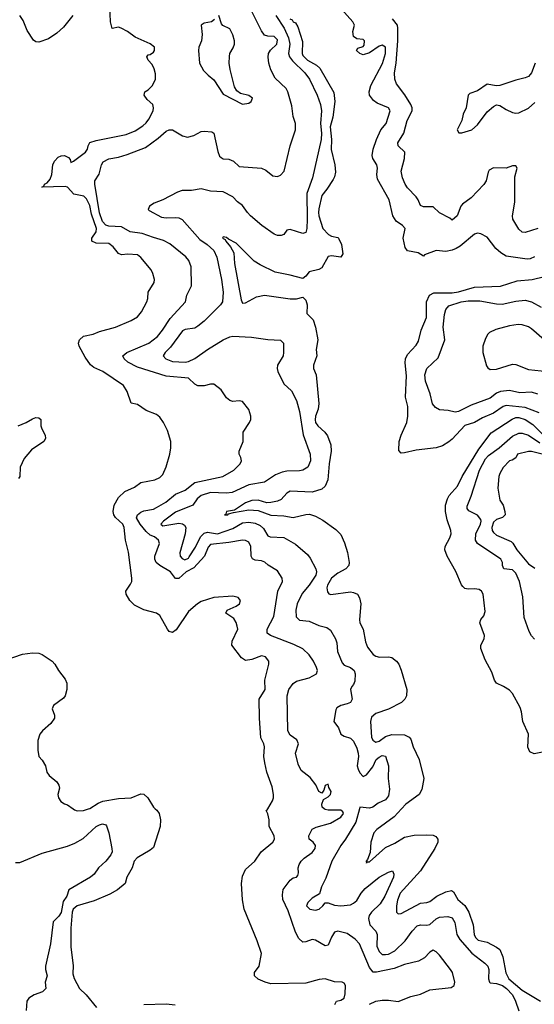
# Model space of a CAD drawing. Header units: inches. Extents: x 1384664 to 1536621, y 460766 to 646467.
# Tile 124 of 256: x 1433269 to 1436507, y 508771 to 514964. Entities that reach past the tile are written whole.
import ezdxf

# ---------------------------------------------------------------- set-up
doc = ezdxf.new("R2010")
doc.units = ezdxf.units.IN
doc.header["$MEASUREMENT"] = 0
doc.layers.add('B4530', color=7, linetype='Continuous')
doc.layers.add('B4531', color=7, linetype='Continuous')

msp = doc.modelspace()

# ---------------------------------------------------------------- linework, layer by layer
at = {"layer": 'B4530', "color": 5}
for points, elevation in [([(1434121.5, 510000), (1434131.1, 509991.1), (1434145.8, 509970), (1434155, 509930), (1434152.1, 509890), (1434110, 509758), (1434090, 509740.3), (1434008.4, 509691.7), (1433989.4, 509670.6), (1433976.5, 509630), (1433942.6, 509570), (1433933.1, 509530), (1433883.6, 509490), (1433836, 509464), (1433737.5, 509422.5), (1433630, 509390.6), (1433604.8, 509370), (1433598.2, 509350), (1433590.5, 509250), (1433589.5, 509130), (1433605.1, 509014.9), (1433602.8, 508962.8), (1433612, 508932), (1433644.2, 508870), (1433687, 508830), (1433751.6, 508751.6)], 680), ([(1433604.8, 510000), (1433613.7, 509993.7), (1433630, 509987.8), (1433670, 509989.1), (1433701, 510000)], 680), ([(1435252.6, 508770), (1435262.7, 508790), (1435290, 508797.6), (1435309.7, 508810), (1435315.8, 508835.8), (1435319.3, 508890), (1435310, 508904), (1435298, 508910), (1435250, 508913), (1435190, 508931.3), (1435153.5, 508926.5), (1435070, 508903), (1434850, 508900.4), (1434814, 508910), (1434770, 508929.6), (1434746.6, 508950), (1434746, 508970), (1434776, 509010), (1434789.3, 509090), (1434763.6, 509170), (1434682, 509370), (1434670, 509428.7), (1434664.9, 509530), (1434670, 509577.3), (1434690, 509618.4), (1434748.1, 509671.9), (1434788.7, 509730), (1434861.8, 509790), (1434873, 509810), (1434870.5, 509830.5), (1434838, 509890), (1434839.5, 509930), (1434830, 509968.7), (1434819, 509990), (1434826.2, 509993.8), (1434829.9, 510000)], 680), ([(1435469.4, 508770.6), (1435510, 508790.2), (1435550, 508796.2), (1435590, 508796.9), (1435650, 508789.2), (1435730, 508819.2), (1435790, 508834.4), (1435850, 508862.2), (1435984.5, 508875.5), (1436002.7, 508890), (1436007, 508910), (1435992.8, 508970), (1435979.7, 508990), (1435910, 509080.7), (1435890, 509100.7), (1435870, 509111.8), (1435850, 509098), (1435816.4, 509063.6), (1435778.9, 509041.1), (1435690, 509020.3), (1435624.6, 508995.4), (1435513.7, 508973.7), (1435493.6, 508973.6), (1435470, 509001.7), (1435406.2, 509150), (1435380.7, 509180.7), (1435330, 509216.8), (1435270, 509231), (1435250, 509224), (1435230, 509194), (1435210, 509143), (1435190, 509139.3), (1435130, 509174.9), (1435110, 509178), (1435070, 509163.1), (1435050, 509161.8), (1435024.8, 509184.8), (1435005.1, 509225.1), (1434958.8, 509358.8), (1434923.9, 509430), (1434921.6, 509458.4), (1434927.6, 509492.4), (1434970, 509551), (1434990, 509566), (1435010, 509571), (1435018.9, 509581.1), (1435023.2, 509596.8), (1435022, 509630), (1435026.9, 509650), (1435038.9, 509670), (1435058.7, 509690), (1435110, 509726), (1435127.8, 509750), (1435129.8, 509770), (1435115.4, 509790), (1435089.7, 509810), (1435088, 509830), (1435110, 509872), (1435134.5, 509885.5), (1435224.8, 509910), (1435290, 509947.2), (1435306.8, 509970), (1435301.6, 509981.6), (1435290, 509991.8), (1435210, 509992.2), (1435190, 509996.3), (1435185.1, 510000)], 660), ([(1435407.1, 510000), (1435384.5, 509915.5), (1435319.8, 509810), (1435289.8, 509770), (1435233, 509670), (1435195.2, 509564.8), (1435167.6, 509510), (1435155.5, 509464.5), (1435110, 509437.4), (1435082.4, 509410), (1435072.7, 509390), (1435094, 509370), (1435130, 509362.6), (1435154, 509370), (1435177.1, 509390), (1435190.5, 509409.5), (1435210, 509408), (1435250, 509394.8), (1435290, 509390.7), (1435350, 509396.7), (1435370, 509406), (1435390, 509423.7), (1435418.1, 509470), (1435441.9, 509498.1), (1435530, 509571.4), (1435590, 509602.6), (1435614, 509610), (1435623, 509590), (1435620.3, 509570), (1435566.2, 509450), (1435537.4, 509402.6), (1435482.4, 509350), (1435468.5, 509330), (1435463.4, 509310), (1435472.5, 509270), (1435510.6, 509230.6), (1435518.8, 509210), (1435516, 509136), (1435530, 509102), (1435550, 509084.7), (1435570, 509083), (1435590, 509086.8), (1435630, 509106.8), (1435694.5, 509170), (1435738, 509230), (1435770, 509264.6), (1435790, 509271.2), (1435830, 509267.5), (1435850, 509271.9), (1435890, 509309), (1435910, 509318.4), (1435963.3, 509323.3), (1435990, 509313.6), (1436006.1, 509286.1), (1436018.5, 509210), (1436037.6, 509177.6), (1436113.3, 509093.3), (1436195.3, 509030), (1436214.2, 509010), (1436220.6, 508990), (1436219.1, 508930), (1436224, 508910), (1436230, 508905.1), (1436270, 508901.7), (1436306.4, 508890), (1436332.5, 508870), (1436369.7, 508830), (1436389.4, 508790), (1436409.3, 508730)], 640), ([(1435671.7, 510000), (1435625.6, 509950), (1435515, 509870), (1435497.7, 509850), (1435478.3, 509790), (1435473.6, 509726.4), (1435458.3, 509681.7), (1435448, 509670), (1435450, 509658), (1435453.4, 509666.6), (1435470, 509666), (1435570, 509756.2), (1435630, 509785.2), (1435690, 509822.7), (1435750, 509833.8), (1435830, 509837.5), (1435870, 509834.6), (1435886.7, 509826.7), (1435899, 509810), (1435900.6, 509790), (1435880.7, 509750), (1435790.5, 509609.5), (1435663.6, 509470), (1435645.6, 509425.6), (1435640.3, 509390), (1435640.7, 509350), (1435650, 509339.5), (1435670, 509341.1), (1435790, 509406.9), (1435830, 509410.7), (1435850, 509417.7), (1435893.6, 509450), (1435950, 509478.9), (1435985.5, 509485.5), (1435999, 509479.1), (1436026.5, 509430), (1436070, 509392.7), (1436095, 509350), (1436122.7, 509270), (1436127.8, 509210), (1436137.2, 509190), (1436154.3, 509174.3), (1436210, 509160.5), (1436270, 509129.9), (1436290, 509114.6), (1436308.9, 509068.9), (1436327.9, 508967.9), (1436346.4, 508930), (1436430, 508860), (1436546, 508790)], 620), ([(1433242.3, 509662.3), (1433270, 509663.6), (1433410, 509721.7), (1433570, 509766.2), (1433616.1, 509783.9), (1433667, 509813), (1433750, 509888.2), (1433770, 509900.2), (1433790, 509906.3), (1433810, 509900.4), (1433814.2, 509894.2), (1433829.2, 509850), (1433849.3, 509750), (1433850.2, 509730), (1433842.9, 509710), (1433810, 509670.8), (1433764.6, 509630), (1433738, 509590), (1433713.6, 509570), (1433578.7, 509490), (1433564.6, 509450), (1433542.9, 509417.1), (1433530, 509348.7), (1433514.8, 509325.2), (1433479.3, 509290), (1433461.5, 509150), (1433431.4, 509010), (1433431.1, 508990), (1433440.6, 508950), (1433428.6, 508910), (1433432.6, 508870), (1433412.2, 508850), (1433359.6, 508830), (1433325.2, 508810), (1433314.3, 508790), (1433309.1, 508730.9)], 660), ([(1434050, 508770.3), (1434190, 508773.8), (1434246.7, 508766.7)], 680)]:
    msp.add_lwpolyline(points, dxfattribs=dict(at, elevation=elevation))
at = {"layer": 'B4531', "color": 5}
for points, elevation in [([(1434829.9, 510000), (1434859.8, 510050), (1434866, 510070), (1434865.8, 510090), (1434858.3, 510138.3), (1434823.2, 510230), (1434810.7, 510290), (1434805.1, 510330), (1434808.3, 510390), (1434804, 510410), (1434786.8, 510446.8), (1434776.7, 510570), (1434776, 510690), (1434812.7, 510750), (1434811.1, 510810), (1434836.4, 510910), (1434836.4, 510930), (1434816.1, 510956.1), (1434790, 510963.2), (1434730, 510939.3), (1434690, 510933.7), (1434663.4, 510950), (1434603.7, 511030), (1434605.5, 511054.5), (1434640.7, 511130), (1434636.9, 511150), (1434630, 511173.2), (1434616.3, 511196.3), (1434565.2, 511230), (1434574, 511250), (1434630, 511274.9), (1434652.7, 511290), (1434658, 511310), (1434643.7, 511330), (1434610, 511338.7), (1434490, 511328.9), (1434410, 511304.1), (1434386.7, 511290), (1434330, 511242.2), (1434253.2, 511126.8), (1434230, 511109.8), (1434210, 511116.5), (1434198.2, 511130), (1434150, 511215.3), (1434130, 511230.5), (1434050, 511252.8), (1433990, 511281.6), (1433960.7, 511310), (1433939.1, 511350), (1433936.9, 511370), (1433966.1, 511413.9), (1433973.3, 511430), (1433974.8, 511450), (1433953.9, 511613.9), (1433934.3, 511690), (1433925.5, 511770), (1433917.3, 511790), (1433871.6, 511831.6), (1433860.4, 511850), (1433856, 511870), (1433862.3, 511910), (1433890, 511959), (1433930, 511995.8), (1433990, 512023.2), (1434030, 512052.8), (1434119, 512070), (1434150, 512084.9), (1434170, 512102.4), (1434190, 512150.4), (1434212.9, 512230), (1434220.4, 512270), (1434219.6, 512310), (1434199.3, 512379.3), (1434173.1, 512430), (1434150, 512463.1), (1434130, 512479.8), (1434065.3, 512505.3), (1434010, 512543.7), (1433970, 512552.7), (1433945, 512625), (1433922.5, 512662.5), (1433791.5, 512750), (1433735.5, 512775.5), (1433713.3, 512793.3), (1433680.3, 512840.3), (1433643.7, 512910), (1433639.3, 512930), (1433644.8, 512950), (1433670, 512973.1), (1433730, 512985.5), (1433770, 513003.1), (1433870.8, 513029.2), (1433970, 513071.2), (1434010, 513095.6), (1434034.2, 513125.8), (1434068.5, 513190), (1434075.3, 513210), (1434077.2, 513250), (1434114.6, 513310), (1434117.7, 513330), (1434107.4, 513367.4), (1434095.3, 513390), (1434030, 513468), (1434010, 513485.6), (1433950, 513489.7), (1433910, 513485.1), (1433890, 513493.3), (1433856, 513536), (1433830, 513556.4), (1433750, 513559), (1433721.7, 513570), (1433723.1, 513590), (1433750, 513628.8), (1433752.1, 513650), (1433719.8, 513739.8), (1433710, 513795.6), (1433690, 513837.6), (1433672.8, 513852.8), (1433610, 513866), (1433570, 513909.7), (1433553.8, 513913.8), (1433407, 513910), (1433421.7, 513918.3), (1433425, 513930), (1433441.8, 513938.2), (1433459.5, 513960.5), (1433470.5, 513989.5), (1433476.2, 514050), (1433486.6, 514073.4), (1433510, 514098.8), (1433530, 514108.2), (1433550, 514108.7), (1433576.5, 514096.5), (1433585.3, 514085.3), (1433590, 514066), (1433606.8, 514073.2), (1433682.7, 514130), (1433696, 514150), (1433699, 514170), (1433709.6, 514190.4), (1433750, 514203), (1433938.5, 514241.5), (1433996.1, 514263.9), (1434043.9, 514296.1), (1434064.4, 514315.6), (1434082, 514338), (1434108.2, 514390), (1434111.3, 514410), (1434107, 514430), (1434070, 514462), (1434052, 514490), (1434057, 514510), (1434077.7, 514522.3), (1434105.1, 514550), (1434123.1, 514590), (1434123.5, 514623.5), (1434115.1, 514655), (1434101.5, 514681.4), (1434077, 514710), (1434069, 514730), (1434078, 514742), (1434090, 514744.9), (1434110, 514759.1), (1434116.3, 514770), (1434117.4, 514790), (1434090, 514812.8), (1433994.8, 514854.8), (1433948, 514890), (1433908, 514910), (1433890, 514917.2), (1433850, 514909.2), (1433839.5, 514950), (1433835.5, 515050)], 680), ([(1436507.6, 513472.4), (1436480.2, 513459.8), (1436462.7, 513457.3), (1436330, 513477), (1436297, 513497), (1436264.9, 513525), (1436210, 513596.5), (1436170, 513617.6), (1436150, 513621.6), (1436130, 513613.7), (1436041.1, 513538.9), (1436016.2, 513523.8), (1435990, 513513.8), (1435950, 513506.5), (1435890, 513511.3), (1435816.3, 513483.7), (1435810, 513476.4), (1435776.5, 513496.5), (1435710, 513509.4), (1435694.6, 513530), (1435682.1, 513590), (1435694, 513650), (1435678, 513670), (1435636.8, 513696.8), (1435617.2, 513730), (1435594.6, 513830), (1435520.4, 513960.4), (1435515.1, 513990), (1435520.1, 514030), (1435516.9, 514050), (1435490.2, 514090), (1435487.3, 514110), (1435493.6, 514150), (1435514.4, 514210), (1435542.1, 514270), (1435575.6, 514310), (1435600.4, 514390), (1435589.2, 514410), (1435518.4, 514438.4), (1435494.7, 514454.7), (1435470.4, 514490), (1435467, 514510), (1435479.2, 514550), (1435551.4, 514688.6), (1435570.4, 514750), (1435570.8, 514790.8), (1435550, 514803), (1435530, 514796.2), (1435470, 514754.7), (1435430, 514742.9), (1435408.5, 514750), (1435388.9, 514770), (1435396.1, 514783.9), (1435430, 514795.8), (1435436.5, 514803.5), (1435438.3, 514830), (1435430, 514839.4), (1435390, 514842.6), (1435370, 514858.3), (1435364.1, 514890), (1435376.5, 514930), (1435365.5, 514950), (1435294.7, 515030)], 620), ([(1433603.6, 514990), (1433543.6, 514916.4), (1433502.1, 514877.9), (1433450, 514844.2), (1433390, 514822.6), (1433370, 514823.6), (1433354.7, 514834.7), (1433316.1, 514896.1), (1433290, 514959), (1433270, 514989.2)], 680), ([(1435185.1, 510000), (1435171.8, 510010), (1435169.7, 510030.3), (1435180.5, 510059.5), (1435210, 510076), (1435224, 510090), (1435228.7, 510110), (1435214.5, 510134.5), (1435210, 510155.3), (1435190, 510146), (1435182, 510118), (1435170, 510098), (1435150, 510109), (1435131.7, 510151.7), (1435096.6, 510196.6), (1435040.7, 510240.7), (1435021.4, 510281.4), (1435005.1, 510350), (1435023.9, 510410), (1435013.3, 510433.3), (1434970, 510464.5), (1434956.2, 510490), (1434952.3, 510710), (1434962, 510750), (1434990, 510787.8), (1435010, 510803), (1435090, 510824.1), (1435135.4, 510850), (1435143.5, 510870), (1435136.8, 510890), (1435117.8, 510930), (1435090, 510969.8), (1435050, 511005.7), (1434994.5, 511034.5), (1434847, 511090), (1434825.8, 511105.8), (1434825.3, 511130), (1434868.1, 511210), (1434893.6, 511370), (1434922.3, 511430), (1434920.5, 511450), (1434890, 511496.2), (1434832.3, 511532.2), (1434810.8, 511550.8), (1434790, 511559.7), (1434750, 511563.8), (1434733.5, 511573.5), (1434725.8, 511590), (1434722.4, 511650), (1434710, 511678.3), (1434690, 511688.8), (1434670, 511689.8), (1434585, 511675), (1434470, 511663.2), (1434454.4, 511645.6), (1434430.5, 511589.5), (1434364, 511516), (1434316.5, 511490), (1434270, 511448.4), (1434250, 511449.6), (1434218, 511490), (1434150, 511529.8), (1434127.2, 511550), (1434119.1, 511570), (1434119.4, 511590), (1434147.4, 511670), (1434141.5, 511690), (1434116.4, 511710), (1434090, 511722.5), (1434064.6, 511744.6), (1434026.4, 511790), (1434004.5, 511830), (1434010.6, 511850), (1434030, 511865.3), (1434050, 511874.5), (1434110, 511885.6), (1434130, 511894.6), (1434188.2, 511930), (1434250, 511978.5), (1434310, 512005.3), (1434370, 512053.6), (1434547.6, 512090), (1434616.3, 512130), (1434657, 512170), (1434665.2, 512190), (1434661.2, 512210), (1434649.4, 512230), (1434649.6, 512250), (1434675.1, 512310), (1434675.1, 512370), (1434715.6, 512430), (1434722.4, 512450), (1434722.4, 512470), (1434710, 512512.7), (1434670, 512562.7), (1434650, 512567.3), (1434610, 512563), (1434590, 512568.2), (1434570, 512585.6), (1434535.8, 512635.8), (1434491.1, 512671.1), (1434470, 512671.6), (1434430, 512661.2), (1434390, 512660.5), (1434370, 512671.6), (1434330, 512709.8), (1434190, 512721.1), (1434010, 512778.4), (1433949.8, 512810), (1433926.4, 512830), (1433918.3, 512850), (1433942, 512870), (1434080.4, 512930), (1434135.9, 512970), (1434167.4, 513010), (1434214.7, 513085.3), (1434312.4, 513190), (1434321.4, 513230), (1434350.4, 513290), (1434346.7, 513410), (1434332.1, 513450), (1434313.1, 513473.1), (1434213.3, 513553.3), (1434174.5, 513574.5), (1434110, 513592.7), (1434039.3, 513619.3), (1433964.5, 513630), (1433910, 513659.8), (1433830, 513665.4), (1433810, 513672.3), (1433790, 513693.8), (1433769.8, 513749.8), (1433741.2, 513930), (1433741.9, 513950), (1433768.2, 513991.8), (1433783.9, 514050), (1433793.6, 514070), (1433830, 514089.4), (1433890, 514099.4), (1433944.5, 514115.5), (1434059.5, 514160.5), (1434140.5, 514219.5), (1434190, 514263.1), (1434210, 514270.3), (1434230.7, 514270), (1434292.8, 514232.9), (1434325.4, 514225.4), (1434365, 514235), (1434410, 514259.7), (1434430, 514262.8), (1434478, 514258), (1434491.2, 514250), (1434514.7, 514134.7), (1434526.2, 514106.2), (1434536.2, 514096.2), (1434550, 514088.1), (1434585.5, 514085.5), (1434614.4, 514074.4), (1434650, 514039.5), (1434790, 514029.2), (1434817.7, 514017.7), (1434861.4, 513981.4), (1434890, 513977.3), (1434910, 513985), (1434931.9, 514010), (1434970, 514171), (1435003.7, 514270), (1435003.7, 514310), (1434990, 514355.3), (1434981.6, 514421.6), (1434956, 514510), (1434946, 514530), (1434876, 514596), (1434849.2, 514649.2), (1434836.3, 514690), (1434832, 514728), (1434835.2, 514750), (1434847.9, 514772.1), (1434886, 514810), (1434890, 514837), (1434870, 514858.3), (1434830, 514859.6), (1434810, 514866), (1434790, 514894.5), (1434730.8, 515010)], 660), ([(1434879.8, 514990), (1434933.5, 514910), (1434959.8, 514850), (1434967.7, 514810), (1434959.6, 514750), (1434965.6, 514730), (1434984.7, 514704.7), (1435063.5, 514630), (1435093.2, 514590), (1435141.1, 514490), (1435162.3, 514430), (1435168.4, 514390), (1435161.4, 514310), (1435167.7, 514250), (1435166.7, 514210), (1435110.5, 513970), (1435076.5, 513870), (1435078.2, 513710), (1435076.5, 513650), (1435070, 513624.4), (1435050, 513618), (1434970, 513644.6), (1434950, 513639.3), (1434930, 513613), (1434914.5, 513605.5), (1434890, 513606.3), (1434870, 513615), (1434792, 513670), (1434720.7, 513730), (1434701.1, 513750), (1434670, 513794.9), (1434638.7, 513818.7), (1434610.6, 513850), (1434550, 513881.5), (1434470, 513884.8), (1434410, 513900.4), (1434350, 513888.8), (1434290, 513888.8), (1434261.5, 513878.5), (1434170, 513831.2), (1434115.6, 513810), (1434085.1, 513790), (1434077.6, 513770), (1434083.8, 513763.8), (1434161.2, 513721.2), (1434190, 513716.9), (1434250, 513719.3), (1434270, 513716.4), (1434290, 513705.9), (1434402.1, 513582.1), (1434449, 513550), (1434490, 513512.2), (1434510, 513469.3), (1434538.7, 513330), (1434548.3, 513250), (1434544, 513190), (1434533, 513170), (1434430, 513066.8), (1434390, 513035.4), (1434370, 513024.3), (1434310, 513015.3), (1434293.1, 513006.9), (1434216.9, 512903.1), (1434183.8, 512870), (1434172, 512850), (1434187.3, 512830), (1434230, 512814.5), (1434310, 512810.4), (1434330, 512813.2), (1434370, 512831.7), (1434450, 512888.9), (1434550, 512950.9), (1434590, 512968.9), (1434610, 512972.6), (1434727, 512967), (1434830, 512952.2), (1434910, 512947.3), (1434929.5, 512930), (1434929.6, 512870), (1434927.3, 512850), (1434891.1, 512790), (1434888.6, 512770), (1434893.3, 512750), (1434930, 512672.7), (1434978, 512630), (1435010, 512569.2), (1435030, 512499), (1435052.8, 512352.8), (1435096.1, 512230), (1435097.7, 512190), (1435080.9, 512150), (1435050, 512129.3), (1435030, 512125.4), (1434950, 512125), (1434921.3, 512118.7), (1434879.3, 512100.7), (1434810, 512054.5), (1434710, 512037.3), (1434605.1, 511990), (1434570, 511985.5), (1434470, 511989.1), (1434410, 511971.9), (1434385.9, 511950), (1434357.5, 511910), (1434250, 511865.1), (1434172.8, 511810), (1434155.8, 511790), (1434170, 511779.9), (1434270, 511797.2), (1434293.3, 511793.3), (1434305.1, 511785.1), (1434313.1, 511770), (1434309.9, 511729.9), (1434275.9, 511610), (1434279.4, 511590), (1434290, 511574.1), (1434307, 511567), (1434330, 511576.6), (1434335.7, 511584.3), (1434374.2, 511645.8), (1434405.5, 511710), (1434430, 511734.2), (1434450, 511740.7), (1434513.4, 511730), (1434610, 511764.3), (1434670, 511798.1), (1434710, 511803.6), (1434750, 511797.6), (1434781.9, 511781.9), (1434802.4, 511762.4), (1434830, 511718.2), (1434844.2, 511710), (1434930, 511707.1), (1435004.6, 511664.6), (1435078.9, 511598.9), (1435097.1, 511577.1), (1435132.5, 511510), (1435137.1, 511490), (1435131.5, 511470), (1435090, 511406.8), (1435045.7, 511354.3), (1435015.4, 511290), (1435006.4, 511250), (1435008.1, 511208.1), (1435030, 511186.4), (1435090, 511179.8), (1435150, 511153.8), (1435200.7, 511140.7), (1435224.7, 511124.7), (1435256, 511070), (1435264.2, 511044.2), (1435269, 510990), (1435298, 510918), (1435310, 510904.4), (1435350, 510888.1), (1435372.7, 510870), (1435379.6, 510850), (1435376.6, 510803.3), (1435370, 510782), (1435358, 510770), (1435349.6, 510750), (1435360.5, 510690), (1435349.4, 510670), (1435330, 510660.3), (1435289.2, 510650), (1435264.8, 510635.3), (1435258, 510622), (1435245.1, 510550), (1435275.1, 510510), (1435289.8, 510469.8), (1435310, 510456.9), (1435350, 510444.4), (1435370, 510425.6), (1435390, 510380.9), (1435398.4, 510350), (1435400.9, 510330), (1435393, 510270), (1435398, 510250), (1435410, 510226), (1435430, 510204), (1435450, 510213.6), (1435490, 510264.7), (1435511.1, 510310), (1435530, 510326), (1435550, 510335.4), (1435570.4, 510330.4), (1435589.9, 510270), (1435586.4, 510190), (1435596.5, 510123.5), (1435590, 510082.6), (1435570, 510056.3), (1435523.9, 510036.1), (1435490, 510011.2), (1435470, 510004.3), (1435409.8, 510010.2), (1435407.1, 510000)], 640), ([(1434495.2, 514964.8), (1434476, 514950), (1434430, 514940.9), (1434410.7, 514929.3), (1434416.4, 514870), (1434412.7, 514830), (1434395.5, 514790), (1434393, 514770), (1434400.5, 514690), (1434424.4, 514644.4), (1434454, 514614), (1434490, 514586), (1434550, 514494.8), (1434670, 514433.4), (1434710, 514439.1), (1434725.2, 514450), (1434732.7, 514470), (1434710, 514486.6), (1434658.7, 514498.7), (1434636, 514516), (1434621.2, 514541.2), (1434594.1, 514650), (1434587.1, 514690), (1434587.9, 514732.1), (1434591.1, 514750), (1434612.7, 514787.3), (1434619.3, 514810), (1434619.3, 514830), (1434610, 514869.3), (1434590, 514906.6), (1434547.2, 514927.2), (1434537.5, 514937.5), (1434522, 514990)], 680), ([(1434968.6, 514970), (1434983, 514963), (1434990, 514949.6), (1435003.9, 514943.9), (1435018.3, 514918.3), (1435047.3, 514827.3), (1435045.3, 514750), (1435050, 514738.5), (1435078.8, 514710), (1435136.7, 514676.7), (1435157.8, 514657.8), (1435244.7, 514504.7), (1435252.3, 514450), (1435238.5, 514350), (1435223.4, 514290), (1435231.5, 514210), (1435228.2, 514148.2), (1435251.9, 514050), (1435255.4, 514004.6), (1435250, 513976.3), (1435241.3, 513958.7), (1435202.3, 513897.7), (1435170, 513857), (1435150, 513773.4), (1435148.6, 513750), (1435150, 513729.3), (1435176.3, 513650), (1435212.7, 513612.7), (1435230, 513602.4), (1435270, 513594.7), (1435274, 513590), (1435293.3, 513550), (1435301.6, 513490), (1435290, 513470.7), (1435230, 513478.4), (1435210, 513474.9), (1435170, 513403.6), (1435150, 513391.9), (1435090, 513377.6), (1435069.8, 513350.2), (1435050, 513335.3), (1434970, 513357.6), (1434875.8, 513375.8), (1434780.8, 513420.8), (1434745.1, 513445.1), (1434630, 513557.6), (1434582.5, 513582.5), (1434570, 513593.8), (1434550, 513597.3), (1434545.6, 513590), (1434562, 513582), (1434565.7, 513570), (1434595.7, 513535.7), (1434617, 513497), (1434620.5, 513430), (1434661.4, 513201.4), (1434670, 513181.3), (1434690, 513183.1), (1434759.1, 513220.9), (1434810, 513231.4), (1434970, 513207.8), (1435011.2, 513208.8), (1435050, 513218.4), (1435070, 513199.5), (1435078.6, 513170), (1435075.3, 513115.3), (1435115.2, 513075.2), (1435130, 513029.7), (1435145.6, 512950), (1435134.9, 512890), (1435138.1, 512850), (1435118.2, 512790), (1435117.8, 512770), (1435134.9, 512730), (1435151.1, 512550), (1435146.6, 512513.4), (1435129.9, 512470.1), (1435127.3, 512447.3), (1435130.7, 512430), (1435144.8, 512410), (1435189, 512369), (1435205.9, 512345.9), (1435227.5, 512290), (1435229.3, 512250), (1435215.8, 512170), (1435208.6, 512070), (1435191.2, 512030), (1435169.8, 512010), (1435110, 511991.7), (1434970, 511998.4), (1434950, 511985.8), (1434913.9, 511946.1), (1434890, 511935.2), (1434850, 511926), (1434824.8, 511924.8), (1434770, 511941.1), (1434730, 511939.2), (1434690, 511925.2), (1434620.7, 511879.3), (1434569.4, 511870), (1434565.6, 511854.4), (1434558, 511850), (1434578, 511850), (1434583.5, 511856.5), (1434615, 511865), (1434710, 511879.9), (1434770, 511876.5), (1434850, 511846.7), (1434930, 511843.9), (1434990, 511833.3), (1435070, 511851.5), (1435092.8, 511852.8), (1435130, 511841.9), (1435175.3, 511815.3), (1435257.4, 511757.4), (1435290, 511725.2), (1435313.4, 511673.4), (1435331.5, 511611.5), (1435341.1, 511550), (1435339.1, 511530), (1435321.4, 511510), (1435270, 511482.2), (1435231.4, 511450), (1435206.6, 511406.6), (1435201.6, 511390), (1435205, 511365), (1435213, 511353), (1435227.3, 511347.3), (1435350, 511365.5), (1435370, 511361.7), (1435393.4, 511350), (1435407.6, 511327.6), (1435415.7, 511290), (1435406.4, 511190), (1435409.8, 511170), (1435429.9, 511129.9), (1435444.8, 511050), (1435457.5, 511017.5), (1435493.5, 510970), (1435510, 510959.8), (1435533.2, 510953.2), (1435590, 510955.4), (1435610, 510951.8), (1435639.5, 510930), (1435654.6, 510910), (1435670, 510873.2), (1435705.4, 510750), (1435701.8, 510710), (1435691.8, 510690), (1435670.5, 510670), (1435590, 510626.1), (1435510, 510599.5), (1435482.5, 510577.5), (1435476.2, 510550), (1435481.8, 510450), (1435490, 510431.7), (1435510, 510419.5), (1435530, 510426), (1435570, 510455), (1435610, 510467.2), (1435690, 510466.5), (1435720.4, 510450), (1435730, 510437.4), (1435745.5, 510390), (1435781.4, 510310), (1435810.9, 510190), (1435799.2, 510120.8), (1435782.3, 510090), (1435699.4, 510030), (1435671.7, 510000)], 620), ([(1436530, 513651.3), (1436450, 513625.3), (1436430, 513627.4), (1436410, 513646), (1436371.4, 513710), (1436370.2, 513730), (1436383.9, 513816.1), (1436383.9, 513976.1), (1436398.9, 514030), (1436390, 514045.2), (1436370, 514045.1), (1436330, 514030.1), (1436250, 514032.3), (1436223.1, 514016.9), (1436215.6, 514004.4), (1436204.9, 513950), (1436190, 513926.3), (1436110, 513842.4), (1436055.8, 513804.2), (1436045.1, 513790), (1436020.9, 513730), (1435990, 513702.8), (1435976.1, 513716.1), (1435910, 513748.8), (1435870, 513785.7), (1435810, 513786.7), (1435790, 513794.8), (1435776.4, 513830), (1435763.1, 513850), (1435710, 513906.5), (1435694, 513930), (1435677.1, 513970), (1435669.3, 514010), (1435690.2, 514090.2), (1435691.7, 514130), (1435650.3, 514170), (1435649.2, 514190), (1435685, 514250), (1435706.7, 514330), (1435738.8, 514390), (1435738.9, 514410), (1435730.9, 514430.9), (1435692, 514492), (1435640.8, 514560.8), (1435629.1, 514589.1), (1435627.4, 514630), (1435637.9, 514690), (1435647.7, 514830), (1435649, 514910), (1435645.3, 514930), (1435614.8, 514970)], 640), ([(1436513.4, 514690), (1436490.3, 514630), (1436481.6, 514618.4), (1436470, 514606.9), (1436450, 514598.3), (1436390, 514583.1), (1436291.1, 514548.9), (1436267.3, 514547.2), (1436210, 514557.2), (1436150, 514515.6), (1436101.4, 514498.6), (1436090, 514489.3), (1436077.5, 514410), (1436060.2, 514370), (1436050, 514329.2), (1436022.4, 514270), (1436032.8, 514252.8), (1436050, 514252), (1436113.5, 514270), (1436150, 514301.6), (1436210, 514384.3), (1436250, 514418), (1436270, 514427.9), (1436290, 514424.6), (1436330, 514398), (1436370, 514380.3), (1436390, 514376.5), (1436410, 514378.9), (1436470, 514406.4), (1436510, 514443.8)], 660), ([(1436538, 512490), (1436450, 512524.1), (1436330, 512536.5), (1436310, 512530.6), (1436250, 512488.3), (1436180.3, 512459.7), (1436130, 512430.5), (1436070, 512411), (1435990, 512325.8), (1435970, 512308.3), (1435930, 512284.4), (1435889.5, 512270.5), (1435763.3, 512256.7), (1435690, 512239.4), (1435670, 512237.8), (1435654.3, 512254.3), (1435656.9, 512310), (1435669.2, 512350), (1435705.8, 512430), (1435712.1, 512470), (1435710.9, 512530), (1435696.4, 512590), (1435703, 512723), (1435694.2, 512805.8), (1435696.8, 512830), (1435710, 512856.8), (1435763.9, 512916.1), (1435778.2, 512941.8), (1435795.7, 513010), (1435828.3, 513090), (1435829.6, 513190), (1435848, 513232), (1435874, 513246), (1435990, 513246.7), (1436030, 513252.6), (1436130, 513281.1), (1436293.4, 513286.6), (1436398.3, 513321.7), (1436494, 513330), (1436571.6, 513348.4)], 620), ([(1436529.2, 512609.2), (1436490, 512621.2), (1436416.9, 512616.9), (1436350.6, 512630.6), (1436294, 512626), (1436270, 512615.3), (1436230, 512584.1), (1436110, 512539), (1436030, 512499.2), (1436010, 512494.9), (1435965.1, 512505.1), (1435910, 512509.1), (1435884.3, 512524.3), (1435867, 512547), (1435852.3, 512610), (1435822.9, 512690), (1435818, 512730), (1435830, 512769.6), (1435902.9, 512837.1), (1435944.9, 512950), (1435934.3, 513030), (1435942, 513110), (1435950, 513141.6), (1435970, 513163.1), (1436046.7, 513190), (1436090, 513195.8), (1436164.8, 513195.2), (1436270, 513176.6), (1436305, 513175), (1436390, 513193.9), (1436450, 513199.6), (1436490, 513189.9), (1436550, 513155.4)], 640), ([(1436569.8, 512949.8), (1436490, 513019.7), (1436470, 513032.1), (1436430, 513044.7), (1436405.7, 513045.7), (1436350, 513037.4), (1436264.1, 513015.9), (1436224.2, 512995.8), (1436214.1, 512985.9), (1436200.7, 512959.3), (1436182.7, 512910), (1436182.8, 512870), (1436205.9, 512785.8), (1436213.5, 512773.5), (1436230, 512763.1), (1436270, 512765.2), (1436370, 512796.2), (1436390, 512794.7), (1436470, 512763.5), (1436590, 512750.3)], 660), ([(1433258.9, 512410), (1433308.7, 512430), (1433350, 512453.4), (1433370, 512460.9), (1433390, 512460.3), (1433402.6, 512450), (1433402.3, 512410), (1433407.4, 512390), (1433428.8, 512350), (1433430.4, 512330), (1433420.3, 512310), (1433342.8, 512257.2), (1433297.2, 512202.8), (1433271.5, 512150), (1433269.3, 512090.7), (1433261.8, 512078.2)], 680), ([(1436570, 510358.9), (1436506.1, 510346.1), (1436478.8, 510358.8), (1436467.1, 510387.1), (1436470.2, 510470), (1436434, 510550), (1436426.2, 510610), (1436417.9, 510637.9), (1436370, 510724.9), (1436350, 510746.7), (1436313, 510770), (1436269.3, 510790), (1436256.8, 510810), (1436240, 510860), (1436197.8, 510937.8), (1436170.4, 511009.6), (1436170.4, 511030), (1436190.6, 511070), (1436193.4, 511090), (1436163.6, 511170), (1436170.4, 511190), (1436190, 511213.2), (1436198, 511242), (1436184.6, 511350), (1436174.3, 511370), (1436159.2, 511379.2), (1436130, 511383.7), (1436090, 511380.9), (1436070, 511385.6), (1436058.2, 511398.2), (1436049, 511410), (1436012.9, 511492.9), (1435957.7, 511590), (1435944.5, 511630), (1435945.2, 511650), (1435975.5, 511704.5), (1435983.4, 511730), (1435981.9, 511750), (1435957.9, 511817.9), (1435947.5, 511870), (1435948.7, 511910), (1435960.5, 511950), (1435971.4, 511970), (1436023.4, 512030), (1436052.5, 512090), (1436157, 512263), (1436234.9, 512365), (1436367.9, 512452.1), (1436390, 512460.8), (1436410, 512462.6), (1436450, 512449.9), (1436497.7, 512417.7), (1436570, 512346.1)], 620), ([(1436508, 511068), (1436488.9, 511088.9), (1436474.9, 511114.9), (1436442.6, 511202.6), (1436434.4, 511334.4), (1436414.1, 511430), (1436390, 511483.1), (1436370, 511502.6), (1436316, 511510), (1436306.8, 511530), (1436307.7, 511550), (1436295.8, 511570), (1436150.2, 511670), (1436137.6, 511690), (1436138.8, 511730), (1436168.2, 511790), (1436172.5, 511810), (1436170, 511820.5), (1436150, 511846.5), (1436094.6, 511874.6), (1436084.4, 511890), (1436084.2, 511904.2), (1436110, 511966.3), (1436161.3, 512130), (1436199.1, 512200.9), (1436218.1, 512222), (1436285.2, 512270), (1436370, 512343.9), (1436410, 512362.2), (1436430, 512363.4), (1436470, 512350.3), (1436541.4, 512301.4)], 640), ([(1436556, 512230), (1436490, 512247.8), (1436470, 512248.7), (1436401, 512230), (1436390, 512208.7), (1436367.7, 512192.3), (1436350, 512189), (1436310, 512147), (1436290, 512109.5), (1436284.6, 512090), (1436277.4, 512017.4), (1436290, 511942), (1436310.5, 511910.5), (1436322, 511870), (1436322.8, 511850), (1436307.1, 511832.9), (1436270, 511820.5), (1436250, 511802.2), (1436240.5, 511770), (1436242.4, 511750), (1436250, 511737.5), (1436270, 511720.8), (1436361.1, 511681.1), (1436371.6, 511671.6), (1436396.3, 511630), (1436470, 511540.8), (1436510, 511513.7)], 660), ([(1433170, 510933.4), (1433287, 510973), (1433350, 510982.2), (1433390, 510979.7), (1433410, 510971.3), (1433473.4, 510930), (1433490.3, 510910), (1433511.8, 510870), (1433555.5, 510815.5), (1433565.8, 510790), (1433565, 510750), (1433554, 510710), (1433544.2, 510695.8), (1433480.3, 510650), (1433473.4, 510630), (1433486.9, 510590), (1433487.2, 510570), (1433464, 510536), (1433411.3, 510490), (1433395.8, 510470), (1433382.4, 510430), (1433381.7, 510370), (1433388, 510330), (1433410, 510306), (1433430, 510271), (1433439.5, 510230), (1433453.4, 510210), (1433501.3, 510170), (1433515.3, 510150), (1433518.4, 510130), (1433508.2, 510090), (1433513, 510070), (1433527.2, 510047.2), (1433550, 510030.6), (1433570, 510024.9), (1433604.8, 510000)], 680), ([(1433701, 510000), (1433710, 510003.2), (1433763.2, 510036.8), (1433791.4, 510048.6), (1433890, 510064.9), (1433970, 510069.1), (1434030, 510094.9), (1434050, 510091.5), (1434075.2, 510070), (1434110, 510010.5), (1434121.5, 510000)], 680)]:
    msp.add_lwpolyline(points, dxfattribs=dict(at, elevation=elevation))

doc.saveas('drawing.dxf')
